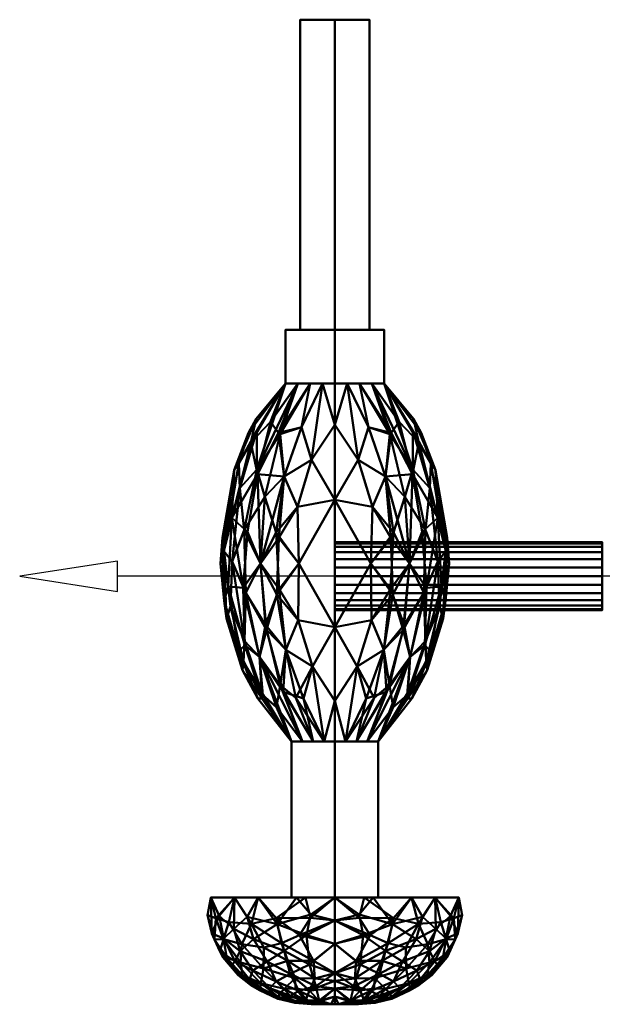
# Model space of a CAD drawing. Header units: millimetres. Extents: x -422 to 422, y -218 to 0.
# Tile 1 of 256: x -422 to -313, y -184 to 0. Entities that reach past the tile are written whole.
import ezdxf

# ---------------------------------------------------------------- set-up
doc = ezdxf.new("R2010")
doc.units = ezdxf.units.MM
doc.layers.add('A-GENM', color=13, linetype='Continuous', lineweight=40)

# ---------------------------------------------------------------- blocks, each defined once
blk = doc.blocks.new('MHS_Chartwell_Valve_Wall - MHS_Chartwell_Valve_Wall-25978-Preview')
at = {"layer": 'A-GENM'}
mesh = blk.add_polyface(dxfattribs=at)
corners = [(6.35, 50, 110), (6.13, 50, 108.36), (5.5, 50, 106.83), (4.49, 50, 105.51), (3.17, 50, 104.5), (1.64, 50, 103.87), (0, 50, 103.65), (-1.64, 50, 103.87), (-3.18, 50, 104.5), (-4.49, 50, 105.51), (-5.5, 50, 106.83), (-6.13, 50, 108.36), (-6.35, 50, 110), (-6.13, 50, 111.64), (-5.5, 50, 113.18), (-4.49, 50, 114.49), (-3.18, 50, 115.5), (-1.64, 50, 116.13), (0, 50, 116.35), (1.64, 50, 116.13), (3.17, 50, 115.5), (4.49, 50, 114.49), (5.5, 50, 113.18), (6.13, 50, 111.64)]
mesh.append_faces([[corners[k] for k in face] for face in [(17, 15, 16)]], dxfattribs={"vtx0": -1})
mesh.append_faces([[corners[k] for k in face] for face in [(6, 13, 17)]], dxfattribs={"vtx0": -1, "vtx1": -1, "vtx2": -1})
mesh.append_faces([[corners[k] for k in face] for face in [(22, 6, 17, 18)]], dxfattribs={"vtx0": -1, "vtx1": -1, "vtx3": -1})
mesh.append_faces([[corners[k] for k in face] for face in [(6, 11, 12, 13)]], dxfattribs={"vtx0": -1, "vtx3": -1})
mesh.append_faces([[corners[k] for k in face] for face in [(10, 11, 6, 9), (22, 23, 2)]], dxfattribs={"vtx1": -1, "vtx2": -1})
mesh.append_faces([[corners[k] for k in face] for face in [(2, 3, 6, 22)]], dxfattribs={"vtx1": -1, "vtx2": -1, "vtx3": -1})
mesh.append_faces([[corners[k] for k in face] for face in [(7, 8, 9, 6), (0, 1, 2, 23), (18, 19, 20)]], dxfattribs={"vtx2": -1})
mesh.append_faces([[corners[k] for k in face] for face in [(13, 14, 15, 17), (20, 21, 22, 18)]], dxfattribs={"vtx2": -1, "vtx3": -1})
mesh.append_faces([[corners[k] for k in face] for face in [(3, 4, 5, 6)]], dxfattribs={"vtx3": -1})
mesh = blk.add_polyface(dxfattribs=at)
corners = [(-6.35, 50, 110), (-6.13, 50, 108.36), (-5.5, 50, 106.83), (-4.49, 50, 105.51), (-3.18, 50, 104.5), (-1.64, 50, 103.87), (0, 50, 103.65), (1.64, 50, 103.87), (3.17, 50, 104.5), (4.49, 50, 105.51), (5.5, 50, 106.83), (6.13, 50, 108.36), (6.35, 50, 110), (6.35, 0, 110), (6.13, 0, 108.36), (5.5, 0, 106.83), (4.49, 0, 105.51), (3.17, 0, 104.5), (1.64, 0, 103.87), (0, 0, 103.65), (-1.64, 0, 103.87), (-3.18, 0, 104.5), (-4.49, 0, 105.51), (-5.5, 0, 106.83), (-6.13, 0, 108.36), (-6.35, 0, 110)]
mesh.append_faces([[corners[k] for k in face] for face in [(13, 14, 11, 12), (0, 1, 24, 25)]], dxfattribs={"vtx1": -1})
mesh.append_faces([[corners[k] for k in face] for face in [(14, 15, 10, 11), (16, 17, 8, 9), (15, 16, 9, 10), (17, 18, 7, 8), (6, 7, 18, 19), (19, 20, 5, 6), (20, 21, 4, 5), (22, 23, 2, 3), (21, 22, 3, 4), (23, 24, 1, 2)]], dxfattribs={"vtx1": -1, "vtx3": -1})
mesh = blk.add_polyface(dxfattribs=at)
corners = [(6.35, 50, 110), (6.13, 50, 111.64), (5.5, 50, 113.18), (4.49, 50, 114.49), (3.17, 50, 115.5), (1.64, 50, 116.13), (0, 50, 116.35), (-1.64, 50, 116.13), (-3.18, 50, 115.5), (-4.49, 50, 114.49), (-5.5, 50, 113.18), (-6.13, 50, 111.64), (-6.35, 50, 110), (-6.35, 0, 110), (-6.13, 0, 111.64), (-5.5, 0, 113.18), (-4.49, 0, 114.49), (-3.18, 0, 115.5), (-1.64, 0, 116.13), (0, 0, 116.35), (1.64, 0, 116.13), (3.17, 0, 115.5), (4.49, 0, 114.49), (5.5, 0, 113.18), (6.13, 0, 111.64), (6.35, 0, 110)]
mesh.append_faces([[corners[k] for k in face] for face in [(13, 14, 11, 12), (0, 1, 24, 25)]], dxfattribs={"vtx1": -1})
mesh.append_faces([[corners[k] for k in face] for face in [(14, 15, 10, 11), (16, 17, 8, 9), (15, 16, 9, 10), (17, 18, 7, 8), (6, 7, 18, 19), (19, 20, 5, 6), (20, 21, 4, 5), (22, 23, 2, 3), (21, 22, 3, 4), (23, 24, 1, 2)]], dxfattribs={"vtx1": -1, "vtx3": -1})
mesh = blk.add_polyface(dxfattribs=at)
corners = [(60.03, 0, 85.63), (60.03, 14.33, 90.28), (60.03, 23.18, 102.47), (60.03, 23.18, 117.53), (60.03, 14.33, 129.72), (60.03, 0, 134.37), (74.15, 0, 128.52), (80, 0, 114.4), (80, 4.4, 110), (80, 0, 105.6), (74.15, 0, 91.48), (80, 2.7, 111.7), (80, 2.7, 108.3), (74.56, 17.27, 115.42), (73.7, 15.34, 98.86), (78.29, 11.9, 106.27), (72.95, 19.39, 106.93), (67.9, 22.47, 113.59), (68.73, 17.41, 124.05), (77.1, 9.5, 121.3), (68.68, 0, 130.79), (71.85, 8.78, 128.52), (67.71, 20.77, 100.52), (67.81, 15.2, 93.01), (74.3, 8.36, 93.64), (60.03, 7.16, 87.95), (68.68, 0, 89.21), (80, 1.35, 106.95), (77.07, 0, 98.54), (78.4, 8.27, 100.98), (65.02, 10.78, 88.85), (64.35, 0, 87.42), (67.08, 5.32, 87.54), (70.03, 9.45, 90.48), (72.55, 4.72, 90.61), (76.62, 3.56, 94.9), (79.27, 2.91, 100.68), (72.02, 12.67, 94.04), (75.73, 10.95, 97.34), (77.47, 6.74, 97.58), (76.96, 12.17, 101.25), (75.39, 15.96, 103.69), (79.22, 8.34, 104.61), (80, 3.55, 109.15), (76.4, 15.7, 107.92), (78.99, 10.66, 110), (80, 3.55, 110.85), (78.59, 10.57, 115.18), (74.53, 18.1, 111.1), (77.38, 14.06, 112.56), (71.16, 20.97, 110.74), (66.78, 22.99, 106.9), (71.34, 20.19, 115.23), (67.8, 20.8, 119.32), (60.03, 18.75, 123.63), (72.17, 17.67, 119.91), (73.31, 13.36, 123.94), (76.05, 13.82, 118.68), (60.03, 23.18, 110), (64.64, 19.83, 123.23), (64.98, 15.61, 127.9), (60.03, 5.49, 132.59), (64.35, 0, 132.58), (67.08, 6.58, 132.13), (69.41, 13.26, 127.6), (63.91, 10.96, 131.34), (79.25, 5.05, 101.59), (80, 2.02, 107.62), (79.19, 9.76, 112.35), (63.91, 22.25, 118.99), (63.33, 23.8, 113.77), (71.92, 18.71, 101.76), (70.07, 17.71, 97.52), (60.03, 18.75, 96.37), (65.92, 18.89, 96.05), (63.48, 21.65, 99.48), (63.64, 16.39, 92.41), (79.69, 7.25, 113.16), (79.47, 7.22, 115.35), (80, 1.35, 113.05), (80, 2.02, 112.38), (79.29, 5.49, 117.99), (77.07, 0, 121.46), (77.41, 4.74, 123.43), (79.46, 2.85, 118.55), (78.03, 10.29, 118.01), (80, 0.67, 113.73), (79.6, 5.6, 103.74), (71.85, 3.98, 130.11), (75.19, 3.73, 127), (75.11, 7.43, 125.83), (75.61, 0, 124.99), (77.05, 7.35, 122.91), (70.04, 21.49, 107.14), (63.24, 4.52, 86.31), (75.61, 0, 95.01), (80, 0.67, 106.27), (79.57, 7.96, 106.93), (79.74, 7.51, 108.84), (76.93, 13.99, 115.52), (63.81, 4.55, 133.58), (68.6, 9.98, 130.1), (60.03, 9.91, 131.16), (78.54, 0, 117.93), (78.54, 0, 102.07)]
mesh.append_faces([[corners[k] for k in face] for face in [(104, 96, 9)]], dxfattribs={"vtx0": -1})
mesh.append_faces([[corners[k] for k in face] for face in [(80, 81, 79), (26, 34, 10), (8, 68, 46), (54, 69, 3), (73, 76, 1), (0, 94, 31), (12, 97, 43), (5, 100, 61)]], dxfattribs={"vtx0": -1, "vtx1": -1})
mesh.append_faces([[corners[k] for k in face] for face in [(40, 14, 41), (72, 23, 74), (101, 21, 64), (52, 55, 13), (78, 81, 80), (75, 22, 74), (49, 68, 45), (93, 50, 16), (28, 35, 36), (41, 44, 15), (42, 15, 97), (48, 50, 52), (34, 32, 33), (55, 53, 18), (29, 38, 40), (16, 41, 71), (48, 52, 13), (15, 44, 45), (69, 54, 59), (60, 4, 65), (46, 68, 77), (86, 84, 103), (56, 19, 57), (60, 18, 59), (71, 72, 22), (50, 51, 17), (33, 37, 24), (76, 30, 1), (37, 38, 24), (36, 39, 66), (94, 30, 32), (42, 29, 40), (35, 10, 34), (96, 104, 36), (27, 66, 87), (23, 37, 33), (34, 26, 32), (94, 32, 31), (33, 32, 30), (23, 33, 30), (34, 33, 24), (35, 34, 24), (39, 24, 38), (36, 35, 39), (72, 37, 23), (38, 29, 39), (37, 14, 38), (40, 38, 14), (39, 29, 66), (35, 24, 39), (14, 71, 41), (29, 87, 66), (44, 41, 16), (15, 40, 41), (40, 15, 42), (43, 97, 98), (16, 48, 44), (42, 97, 12), (49, 44, 48), (68, 8, 45), (44, 49, 45), (57, 13, 55), (11, 77, 78), (50, 48, 16), (48, 13, 49), (99, 13, 57), (49, 99, 68), (22, 93, 71), (50, 17, 52), (75, 51, 22), (70, 51, 58), (53, 52, 17), (52, 53, 55), (53, 59, 18), (56, 55, 18), (54, 60, 59), (57, 47, 99), (64, 56, 18), (90, 56, 21), (56, 57, 55), (47, 85, 78), (69, 59, 53), (70, 3, 69), (65, 61, 100), (64, 18, 60), (88, 63, 20), (100, 62, 63), (60, 65, 101), (56, 64, 21), (65, 63, 101), (87, 42, 12), (27, 36, 66), (77, 68, 47), (17, 69, 53), (69, 17, 70), (51, 70, 17), (72, 71, 14), (22, 51, 93), (37, 72, 14), (74, 76, 73), (74, 22, 72), (76, 74, 23), (73, 75, 74), (51, 75, 2), (30, 76, 23), (78, 77, 47), (85, 47, 57), (81, 83, 84), (21, 89, 90), (78, 85, 81), (81, 84, 79), (83, 89, 91), (81, 19, 92), (21, 88, 89), (83, 82, 84), (57, 19, 85), (81, 85, 19), (42, 87, 29), (89, 88, 6), (88, 21, 101), (89, 83, 90), (83, 92, 90), (56, 90, 19), (81, 92, 83), (19, 90, 92), (71, 93, 16), (51, 50, 93), (30, 94, 25), (98, 15, 45), (15, 98, 97), (8, 98, 45), (68, 99, 47), (13, 99, 49), (65, 100, 63), (101, 64, 60), (88, 101, 63)]], dxfattribs={"vtx0": -1, "vtx1": -1, "vtx2": -1})
mesh.append_faces([[corners[k] for k in face] for face in [(94, 0, 25), (51, 2, 58), (88, 20, 6), (32, 26, 31), (70, 58, 3), (60, 54, 4), (75, 73, 2), (89, 6, 91), (36, 27, 96), (84, 82, 103)]], dxfattribs={"vtx0": -1, "vtx2": -1})
mesh.append_faces([[corners[k] for k in face] for face in [(35, 28, 95, 10), (65, 4, 102, 61), (87, 12, 67, 27)]], dxfattribs={"vtx0": -1, "vtx3": -1})
mesh.append_faces([[corners[k] for k in face] for face in [(25, 1, 30), (8, 43, 98), (62, 20, 63), (5, 62, 100), (11, 46, 77), (80, 11, 78), (86, 79, 84), (91, 82, 83), (104, 28, 36)]], dxfattribs={"vtx1": -1, "vtx2": -1})
mesh.append_faces([[corners[k] for k in face] for face in [(103, 7, 86)]], dxfattribs={"vtx2": -1})
mesh = blk.add_polyface(dxfattribs=at)
corners = [(60.03, 0, 100.65), (60.03, 8.1, 105.33), (60.03, 8.1, 114.67), (60.03, 0, 119.35), (60.03, 0, 134.38), (60.03, 14.33, 129.72), (60.03, 23.18, 117.53), (60.03, 23.18, 102.47), (60.03, 14.33, 90.28), (60.03, 0, 85.63)]
mesh.append_faces([[corners[k] for k in face] for face in [(1, 7, 8, 0)]], dxfattribs={"vtx0": -1, "vtx2": -1})
mesh.append_faces([[corners[k] for k in face] for face in [(9, 0, 8)]], dxfattribs={"vtx1": -1})
mesh.append_faces([[corners[k] for k in face] for face in [(6, 7, 1, 2), (5, 6, 2, 3)]], dxfattribs={"vtx1": -1, "vtx3": -1})
mesh.append_faces([[corners[k] for k in face] for face in [(3, 4, 5)]], dxfattribs={"vtx2": -1})
mesh = blk.add_polyface(dxfattribs=at)
corners = [(-36.04, 0, 99.37), (-36.04, 9.21, 104.68), (-36.04, 9.21, 115.32), (-36.04, 0, 120.63), (-14.3, 0, 130.35), (9.51, 0, 129.89), (30.87, 0, 119.35), (30.87, 8.1, 114.67), (30.87, 8.1, 105.33), (30.87, 0, 100.65), (9.51, 0, 90.11), (-14.3, 0, 89.65), (-2.37, 13.93, 126.28), (-2.37, 13.93, 93.72), (-36.04, 4.6, 117.98), (30.87, 4.05, 117.01), (-36.04, 4.6, 102.02), (30.87, 4.05, 102.99), (-2.37, 21.4, 111.15), (-2.37, 6.74, 130.34), (13.78, 9.17, 126.25), (15.09, 14.08, 121.55), (30.87, 8.1, 110), (14.04, 17.94, 105.19), (-10.91, 19.23, 101.76), (-2.78, 19.22, 119.48), (-36.04, 9.21, 110), (16, 17.06, 115.34), (-21.04, 17.95, 114.57), (-18.61, 9.48, 126.79), (-19.94, 14.6, 121.98), (-2.37, 6.74, 89.66), (-18.61, 9.48, 93.21), (-19.07, 14.49, 97.47), (13.78, 9.17, 93.75), (15.09, 14.08, 98.45), (30.87, 2.02, 118.18), (23.26, 0, 123.1), (16.86, 4.19, 127.03), (-19.83, 18.83, 108.14), (-36.04, 2.3, 119.31), (-28.29, 0, 124.1), (-21.73, 4.36, 127.75), (-36.04, 2.3, 100.69), (-28.29, 0, 95.9), (-21.73, 4.36, 92.25), (30.87, 2.02, 101.82), (23.26, 0, 96.9), (16.86, 4.19, 92.97), (-36.04, 9.21, 107.34), (-24.98, 15.71, 103.49), (-2.39, 0, 130.12), (2.43, 10.38, 128.4), (-8.18, 10.96, 128.18), (-14.84, 13.1, 125.42), (-36.04, 6.91, 116.65), (-26.56, 10.25, 122.67), (9.09, 12.96, 125.21), (30.87, 6.07, 115.84), (20.33, 10.2, 122.34), (24.49, 10.93, 118.39), (22.22, 13.49, 116.68), (30.87, 8.1, 112.34), (12.07, 16.92, 119.07), (5.66, 19.54, 116.78), (-4.7, 20.73, 115.41), (22.74, 7.32, 122.83), (30.87, 8.1, 107.66), (22.86, 13.59, 104.37), (12.89, 16.84, 101.32), (2.16, 17.14, 97.6), (1.92, 19.92, 102.81), (-7.25, 20.99, 106.36), (4.63, 20.67, 107.34), (17.57, 17.25, 110.24), (7.9, 20.23, 111.04), (22.86, 14.39, 106.96), (-8.28, 16.34, 96.46), (3.11, 16.64, 122.88), (-8.63, 16.93, 122.74), (-16.47, 17.75, 118.9), (-36.04, 9.21, 112.66), (-27.22, 14.56, 116.58), (-2.39, 0, 89.88), (-7.17, 10.47, 91.44), (3.44, 10.85, 92.01), (10.05, 12.79, 94.95), (30.87, 6.07, 104.16), (21.61, 9.67, 98.05), (-36.04, 6.91, 103.35), (-28.88, 12.01, 100.78), (-26.77, 10.53, 97.69), (8.21, 6.88, 128.98), (-12.98, 7.01, 129.36), (-27.86, 6.26, 124.37), (-27.86, 6.26, 95.63), (-12.98, 7.01, 90.64), (8.21, 6.88, 91.02), (22.88, 5.87, 96.53), (-29.44, 14.72, 108.06), (-26.8, 16.14, 111.17)]
mesh.append_faces([[corners[k] for k in face] for face in [(36, 37, 6)]], dxfattribs={"vtx0": -1})
mesh.append_faces([[corners[k] for k in face] for face in [(15, 66, 36), (26, 99, 49), (37, 38, 5), (44, 45, 11), (16, 95, 43), (10, 48, 47), (14, 56, 55), (58, 59, 15), (22, 74, 62), (17, 88, 87), (40, 94, 14), (46, 98, 17), (81, 100, 26)]], dxfattribs={"vtx0": -1, "vtx1": -1})
mesh.append_faces([[corners[k] for k in face] for face in [(48, 97, 34), (56, 29, 54), (52, 53, 19), (93, 4, 19), (52, 19, 92), (12, 57, 78), (88, 34, 86), (20, 59, 57), (96, 11, 45), (84, 31, 96), (32, 13, 84), (52, 57, 12), (60, 61, 21), (70, 77, 24), (73, 71, 72), (73, 74, 23), (21, 61, 63), (67, 68, 76), (68, 69, 23), (33, 13, 32), (64, 65, 25), (73, 72, 18), (39, 99, 100), (62, 27, 61), (25, 63, 64), (100, 81, 28), (30, 80, 82), (53, 54, 29), (79, 12, 78), (30, 79, 80), (84, 85, 31), (50, 39, 24), (85, 86, 34), (35, 70, 69), (35, 69, 68), (92, 5, 38), (38, 36, 66), (36, 38, 37), (92, 38, 20), (18, 39, 28), (42, 40, 41), (40, 42, 94), (93, 29, 42), (42, 29, 94), (43, 45, 44), (95, 32, 45), (96, 45, 32), (46, 48, 98), (47, 48, 46), (48, 34, 98), (33, 90, 50), (50, 49, 99), (33, 50, 24), (57, 52, 20), (53, 52, 12), (12, 79, 54), (53, 29, 93), (12, 54, 53), (55, 56, 30), (94, 56, 14), (30, 56, 54), (78, 57, 21), (59, 21, 57), (66, 59, 20), (60, 59, 58), (61, 60, 7), (59, 60, 21), (61, 27, 63), (64, 63, 27), (78, 63, 25), (75, 27, 74), (64, 75, 65), (18, 28, 65), (80, 65, 28), (38, 66, 20), (15, 59, 66), (35, 68, 8), (76, 68, 23), (35, 86, 70), (71, 23, 69), (77, 70, 13), (71, 70, 24), (70, 71, 69), (71, 24, 72), (24, 39, 72), (39, 18, 72), (75, 74, 73), (71, 73, 23), (75, 73, 18), (62, 74, 27), (65, 75, 18), (27, 75, 64), (23, 74, 76), (22, 76, 74), (13, 33, 77), (24, 77, 33), (63, 78, 21), (79, 78, 25), (25, 65, 80), (79, 30, 54), (25, 80, 79), (80, 28, 82), (81, 82, 28), (30, 82, 2), (31, 97, 10), (85, 84, 13), (13, 70, 86), (85, 34, 97), (13, 86, 85), (87, 88, 35), (98, 88, 17), (35, 88, 86), (89, 90, 91), (50, 90, 1), (91, 90, 33), (33, 32, 91), (91, 32, 95), (52, 92, 20), (5, 92, 19), (4, 93, 42), (53, 93, 19), (56, 94, 29), (43, 95, 45), (91, 95, 16), (84, 96, 32), (11, 96, 31), (10, 97, 48), (85, 97, 31), (88, 98, 34), (100, 99, 26), (50, 99, 39), (39, 100, 28)]], dxfattribs={"vtx0": -1, "vtx1": -1, "vtx2": -1})
mesh.append_faces([[corners[k] for k in face] for face in [(76, 22, 67), (35, 8, 87), (30, 2, 55), (42, 41, 4), (50, 1, 49), (61, 7, 62), (82, 81, 2)]], dxfattribs={"vtx0": -1, "vtx2": -1})
mesh.append_faces([[corners[k] for k in face] for face in [(31, 10, 83, 11)]], dxfattribs={"vtx0": -1, "vtx3": -1})
mesh.append_faces([[corners[k] for k in face] for face in [(51, 5, 19, 4), (58, 7, 60), (89, 1, 90), (16, 89, 91), (67, 8, 68)]], dxfattribs={"vtx1": -1, "vtx2": -1})
mesh.append_faces([[corners[k] for k in face] for face in [(40, 3, 41), (46, 9, 47), (44, 0, 43)]], dxfattribs={"vtx2": -1})
mesh = blk.add_polyface(dxfattribs=at)
corners = [(-46.04, 0, 99.37), (-46.04, 9.21, 104.68), (-46.04, 9.21, 115.32), (-46.04, 0, 120.63), (-36.04, 0, 120.63), (-36.04, 9.21, 115.32), (-36.04, 9.21, 104.68), (-36.04, 0, 99.37)]
mesh.append_faces([[corners[k] for k in face] for face in [(4, 5, 2, 3)]], dxfattribs={"vtx1": -1})
mesh.append_faces([[corners[k] for k in face] for face in [(1, 2, 5, 6)]], dxfattribs={"vtx1": -1, "vtx3": -1})
mesh.append_faces([[corners[k] for k in face] for face in [(6, 7, 0, 1)]], dxfattribs={"vtx3": -1})
mesh = blk.add_polyface(dxfattribs=at)
corners = [(-46.04, 0, 102.5), (-46.04, 6.5, 106.25), (-46.04, 6.5, 113.75), (-46.04, 0, 117.5), (-46.04, 0, 120.63), (-46.04, 9.21, 115.32), (-46.04, 9.21, 104.68), (-46.04, 0, 99.37)]
mesh.append_faces([[corners[k] for k in face] for face in [(6, 1, 2, 5)]], dxfattribs={"vtx0": -1, "vtx2": -1})
mesh.append_faces([[corners[k] for k in face] for face in [(3, 4, 5, 2)]], dxfattribs={"vtx2": -1})
mesh.append_faces([[corners[k] for k in face] for face in [(6, 7, 0, 1)]], dxfattribs={"vtx3": -1})
mesh = blk.add_polyface(dxfattribs=at)
corners = [(30.87, 0, 100.65), (30.87, 8.1, 105.33), (30.87, 8.1, 114.67), (30.87, 0, 119.35), (60.03, 0, 119.35), (60.03, 8.1, 114.67), (60.03, 8.1, 105.33), (60.03, 0, 100.65)]
mesh.append_faces([[corners[k] for k in face] for face in [(4, 5, 2, 3)]], dxfattribs={"vtx1": -1})
mesh.append_faces([[corners[k] for k in face] for face in [(1, 2, 5, 6)]], dxfattribs={"vtx1": -1, "vtx3": -1})
mesh.append_faces([[corners[k] for k in face] for face in [(6, 7, 0, 1)]], dxfattribs={"vtx3": -1})
mesh = blk.add_polyface(dxfattribs=at)
corners = [(-104, 0, 110), (-104, 0, 117.5), (-104, 6.5, 113.75), (-104, 6.5, 106.25), (-104, 0, 102.5)]
mesh.append_faces([[corners[k] for k in face] for face in [(3, 4, 0)]], dxfattribs={"vtx2": -1})
mesh.append_faces([[corners[k] for k in face] for face in [(0, 1, 2, 3)]], dxfattribs={"vtx3": -1})
mesh = blk.add_polyface(dxfattribs=at)
corners = [(-104, 0, 102.5), (-104, 6.5, 106.25), (-104, 6.5, 113.75), (-104, 0, 117.5), (-46.04, 0, 117.5), (-46.04, 6.5, 113.75), (-46.04, 6.5, 106.25), (-46.04, 0, 102.5)]
mesh.append_faces([[corners[k] for k in face] for face in [(4, 5, 2, 3)]], dxfattribs={"vtx1": -1})
mesh.append_faces([[corners[k] for k in face] for face in [(1, 2, 5, 6)]], dxfattribs={"vtx1": -1, "vtx3": -1})
mesh.append_faces([[corners[k] for k in face] for face in [(6, 7, 0, 1)]], dxfattribs={"vtx3": -1})
mesh = blk.add_polyface(dxfattribs=at)
corners = [(80, 0, 105.6), (80, 4.4, 110), (80, 0, 114.4), (80, 0, 110)]
mesh.append_faces([[corners[k] for k in face] for face in [(3, 0, 1, 2)]])
mesh = blk.add_polyface(dxfattribs=at)
corners = [(-104, 0, 110), (-104, 0, 102.5), (-104, -6.5, 106.25), (-104, -6.5, 113.75), (-104, 0, 117.5)]
mesh.append_faces([[corners[k] for k in face] for face in [(1, 2, 0)]], dxfattribs={"vtx1": -1})
mesh.append_faces([[corners[k] for k in face] for face in [(3, 4, 0, 2)]], dxfattribs={"vtx2": -1})
mesh = blk.add_polyface(dxfattribs=at)
corners = [(-104, 0, 117.5), (-104, -6.5, 113.75), (-104, -6.5, 106.25), (-104, 0, 102.5), (-46.04, 0, 102.5), (-46.04, -6.5, 106.25), (-46.04, -6.5, 113.75), (-46.04, 0, 117.5)]
mesh.append_faces([[corners[k] for k in face] for face in [(4, 5, 2, 3)]], dxfattribs={"vtx1": -1})
mesh.append_faces([[corners[k] for k in face] for face in [(1, 2, 5, 6)]], dxfattribs={"vtx1": -1, "vtx3": -1})
mesh.append_faces([[corners[k] for k in face] for face in [(6, 7, 0, 1)]], dxfattribs={"vtx3": -1})
mesh = blk.add_polyface(dxfattribs=at)
corners = [(-46.04, 0, 120.63), (-46.04, -9.21, 115.32), (-46.04, -9.21, 104.68), (-46.04, 0, 99.37), (-36.04, 0, 99.37), (-36.04, -9.21, 104.68), (-36.04, -9.21, 115.32), (-36.04, 0, 120.63)]
mesh.append_faces([[corners[k] for k in face] for face in [(4, 5, 2, 3)]], dxfattribs={"vtx1": -1})
mesh.append_faces([[corners[k] for k in face] for face in [(1, 2, 5, 6)]], dxfattribs={"vtx1": -1, "vtx3": -1})
mesh.append_faces([[corners[k] for k in face] for face in [(6, 7, 0, 1)]], dxfattribs={"vtx3": -1})
mesh = blk.add_polyface(dxfattribs=at)
corners = [(-46.04, 0, 117.5), (-46.04, -6.5, 113.75), (-46.04, -6.5, 106.25), (-46.04, 0, 102.5), (-46.04, 0, 99.37), (-46.04, -9.21, 104.68), (-46.04, -9.21, 115.32), (-46.04, 0, 120.63)]
mesh.append_faces([[corners[k] for k in face] for face in [(5, 2, 3, 4)]], dxfattribs={"vtx0": -1})
mesh.append_faces([[corners[k] for k in face] for face in [(0, 1, 6, 7)]], dxfattribs={"vtx1": -1})
mesh.append_faces([[corners[k] for k in face] for face in [(1, 2, 5, 6)]], dxfattribs={"vtx1": -1, "vtx3": -1})
mesh = blk.add_polyface(dxfattribs=at)
corners = [(-36.04, 0, 120.63), (-36.04, -9.21, 115.32), (-36.04, -9.21, 104.68), (-36.04, 0, 99.37), (-14.3, 0, 89.65), (9.51, 0, 90.11), (30.87, 0, 100.65), (30.87, -8.1, 105.33), (30.87, -8.1, 114.67), (30.87, 0, 119.35), (9.51, 0, 129.89), (-14.3, 0, 130.35), (-2.37, -13.93, 93.72), (-2.37, -13.93, 126.28), (30.87, -4.05, 102.99), (-36.04, -4.6, 102.02), (-36.04, -4.6, 117.98), (30.87, -4.05, 117.01), (-2.37, -21.4, 108.85), (-2.37, -6.74, 89.66), (13.78, -9.17, 93.75), (15.09, -14.08, 98.45), (30.87, -8.1, 110), (14.04, -17.94, 114.81), (-10.91, -19.23, 118.24), (-2.78, -19.22, 100.52), (-36.04, -9.21, 110), (16, -17.06, 104.66), (-21.04, -17.95, 105.43), (-18.61, -9.48, 93.21), (-19.94, -14.6, 98.02), (-2.37, -6.74, 130.34), (-18.61, -9.48, 126.79), (-19.07, -14.49, 122.53), (13.78, -9.17, 126.25), (15.09, -14.08, 121.55), (30.87, -2.02, 101.82), (23.26, 0, 96.9), (16.86, -4.19, 92.97), (-19.83, -18.83, 111.86), (-36.04, -2.3, 100.69), (-28.29, 0, 95.9), (-21.73, -4.36, 92.25), (-36.04, -2.3, 119.31), (-28.29, 0, 124.1), (-21.73, -4.36, 127.75), (30.87, -2.02, 118.18), (23.26, 0, 123.1), (16.86, -4.19, 127.03), (-36.04, -9.21, 112.66), (-24.98, -15.71, 116.51), (-2.39, 0, 89.88), (2.43, -10.38, 91.6), (-8.18, -10.96, 91.82), (-14.84, -13.1, 94.58), (-36.04, -6.91, 103.35), (-26.56, -10.25, 97.33), (9.09, -12.96, 94.79), (30.87, -6.07, 104.16), (20.33, -10.2, 97.66), (24.49, -10.93, 101.61), (22.22, -13.49, 103.32), (30.87, -8.1, 107.66), (12.07, -16.92, 100.93), (5.66, -19.54, 103.22), (-4.7, -20.73, 104.59), (22.74, -7.32, 97.17), (30.87, -8.1, 112.34), (22.86, -13.59, 115.63), (12.89, -16.84, 118.68), (2.16, -17.14, 122.4), (1.92, -19.92, 117.19), (-7.25, -20.99, 113.64), (4.63, -20.67, 112.66), (17.57, -17.25, 109.76), (7.9, -20.23, 108.96), (22.86, -14.39, 113.04), (-8.28, -16.34, 123.54), (3.11, -16.64, 97.12), (-8.63, -16.93, 97.26), (-16.47, -17.75, 101.1), (-36.04, -9.21, 107.34), (-27.22, -14.56, 103.42), (-2.39, 0, 130.12), (-7.17, -10.47, 128.56), (3.44, -10.85, 127.99), (10.05, -12.79, 125.05), (30.87, -6.07, 115.84), (21.61, -9.67, 121.95), (-36.04, -6.91, 116.65), (-28.88, -12.01, 119.22), (-26.77, -10.53, 122.31), (8.21, -6.88, 91.02), (-12.98, -7.01, 90.64), (-27.86, -6.26, 95.63), (-27.86, -6.26, 124.37), (-12.98, -7.01, 129.36), (8.21, -6.88, 128.98), (22.88, -5.87, 123.47), (-29.44, -14.72, 111.94), (-26.8, -16.14, 108.83)]
mesh.append_faces([[corners[k] for k in face] for face in [(26, 99, 49), (37, 38, 5), (14, 66, 36), (44, 45, 11), (16, 95, 43), (4, 42, 41), (10, 48, 47), (15, 56, 55), (58, 59, 14), (22, 74, 62), (8, 68, 67), (17, 88, 87), (40, 94, 15), (46, 98, 17), (81, 100, 26)]], dxfattribs={"vtx0": -1, "vtx1": -1})
mesh.append_faces([[corners[k] for k in face] for face in [(52, 53, 19), (52, 19, 92), (52, 57, 12), (56, 29, 54), (92, 5, 38), (57, 52, 20), (73, 71, 72), (12, 57, 78), (20, 59, 57), (88, 34, 86), (60, 61, 21), (97, 10, 31), (96, 11, 45), (32, 13, 84), (70, 77, 24), (48, 97, 34), (42, 93, 29), (73, 74, 23), (21, 61, 63), (67, 68, 76), (68, 69, 23), (33, 13, 32), (64, 65, 25), (73, 72, 18), (39, 99, 100), (62, 27, 61), (25, 63, 64), (100, 81, 28), (30, 80, 82), (53, 54, 29), (79, 12, 78), (30, 79, 80), (84, 85, 31), (50, 39, 24), (85, 86, 34), (35, 70, 69), (68, 23, 76), (36, 38, 37), (38, 36, 66), (92, 38, 20), (18, 39, 28), (40, 42, 94), (41, 42, 40), (42, 29, 94), (43, 45, 44), (95, 32, 45), (96, 45, 32), (46, 48, 98), (47, 48, 46), (48, 34, 98), (33, 90, 50), (50, 49, 99), (33, 50, 24), (19, 93, 4), (53, 52, 12), (12, 79, 54), (53, 29, 93), (12, 54, 53), (55, 56, 30), (94, 56, 15), (30, 56, 54), (78, 57, 21), (59, 21, 57), (66, 59, 20), (60, 59, 58), (61, 60, 7), (59, 60, 21), (61, 27, 63), (64, 63, 27), (78, 63, 25), (75, 27, 74), (64, 75, 65), (18, 28, 65), (80, 65, 28), (38, 66, 20), (14, 59, 66), (8, 35, 68), (69, 68, 35), (35, 86, 70), (71, 23, 69), (77, 70, 13), (71, 70, 24), (70, 71, 69), (71, 24, 72), (24, 39, 72), (39, 18, 72), (75, 74, 73), (71, 73, 23), (75, 73, 18), (62, 74, 27), (65, 75, 18), (27, 75, 64), (23, 74, 76), (22, 76, 74), (13, 33, 77), (24, 77, 33), (63, 78, 21), (79, 78, 25), (25, 65, 80), (79, 30, 54), (25, 80, 79), (80, 28, 82), (81, 82, 28), (30, 82, 2), (85, 84, 13), (96, 84, 31), (13, 70, 86), (85, 34, 97), (13, 86, 85), (87, 88, 35), (98, 88, 17), (35, 88, 86), (89, 90, 91), (50, 90, 1), (91, 90, 33), (33, 32, 91), (91, 32, 95), (52, 92, 20), (5, 92, 19), (4, 93, 42), (53, 93, 19), (56, 94, 29), (43, 95, 45), (91, 95, 16), (84, 96, 32), (11, 96, 31), (10, 97, 48), (85, 97, 31), (88, 98, 34), (100, 99, 26), (50, 99, 39), (39, 100, 28)]], dxfattribs={"vtx0": -1, "vtx1": -1, "vtx2": -1})
mesh.append_faces([[corners[k] for k in face] for face in [(76, 22, 67), (35, 8, 87), (30, 2, 55), (50, 1, 49), (61, 7, 62), (82, 81, 2)]], dxfattribs={"vtx0": -1, "vtx2": -1})
mesh.append_faces([[corners[k] for k in face] for face in [(19, 4, 51, 5)]], dxfattribs={"vtx0": -1, "vtx3": -1})
mesh.append_faces([[corners[k] for k in face] for face in [(83, 11, 31, 10), (58, 7, 60), (89, 1, 90), (16, 89, 91)]], dxfattribs={"vtx1": -1, "vtx2": -1})
mesh.append_faces([[corners[k] for k in face] for face in [(40, 3, 41), (46, 9, 47), (37, 6, 36), (44, 0, 43)]], dxfattribs={"vtx2": -1})
mesh = blk.add_polyface(dxfattribs=at)
corners = [(6.35, 0, 110), (6.13, 0, 111.64), (5.5, 0, 113.18), (4.49, 0, 114.49), (3.17, 0, 115.5), (1.64, 0, 116.13), (0, 0, 116.35), (-1.64, 0, 116.13), (-3.18, 0, 115.5), (-4.49, 0, 114.49), (-5.5, 0, 113.18), (-6.13, 0, 111.64), (-6.35, 0, 110), (-6.13, 0, 108.36), (-5.5, 0, 106.83), (-4.49, 0, 105.51), (-3.18, 0, 104.5), (-1.64, 0, 103.87), (0, 0, 103.65), (1.64, 0, 103.87), (3.17, 0, 104.5), (4.49, 0, 105.51), (5.5, 0, 106.83), (6.13, 0, 108.36)]
mesh.append_faces([[corners[k] for k in face] for face in [(9, 7, 8)]], dxfattribs={"vtx0": -1})
mesh.append_faces([[corners[k] for k in face] for face in [(18, 7, 11, 12)]], dxfattribs={"vtx0": -1, "vtx1": -1, "vtx3": -1})
mesh.append_faces([[corners[k] for k in face] for face in [(2, 6, 7, 18), (18, 21, 22, 2)]], dxfattribs={"vtx0": -1, "vtx2": -1, "vtx3": -1})
mesh.append_faces([[corners[k] for k in face] for face in [(22, 0, 1, 2), (18, 12, 13, 14)]], dxfattribs={"vtx0": -1, "vtx3": -1})
mesh.append_faces([[corners[k] for k in face] for face in [(23, 0, 22)]], dxfattribs={"vtx1": -1})
mesh.append_faces([[corners[k] for k in face] for face in [(14, 15, 18)]], dxfattribs={"vtx1": -1, "vtx2": -1})
mesh.append_faces([[corners[k] for k in face] for face in [(4, 5, 6), (19, 20, 21, 18)]], dxfattribs={"vtx2": -1})
mesh.append_faces([[corners[k] for k in face] for face in [(9, 10, 11, 7), (2, 3, 4, 6)]], dxfattribs={"vtx2": -1, "vtx3": -1})
mesh.append_faces([[corners[k] for k in face] for face in [(15, 16, 17, 18)]], dxfattribs={"vtx3": -1})
mesh = blk.add_polyface(dxfattribs=at)
corners = [(30.87, 0, 119.35), (30.87, -8.1, 114.67), (30.87, -8.1, 105.33), (30.87, 0, 100.65), (60.03, 0, 100.65), (60.03, -8.1, 105.33), (60.03, -8.1, 114.67), (60.03, 0, 119.35)]
mesh.append_faces([[corners[k] for k in face] for face in [(4, 5, 2, 3)]], dxfattribs={"vtx1": -1})
mesh.append_faces([[corners[k] for k in face] for face in [(1, 2, 5, 6)]], dxfattribs={"vtx1": -1, "vtx3": -1})
mesh.append_faces([[corners[k] for k in face] for face in [(6, 7, 0, 1)]], dxfattribs={"vtx3": -1})
mesh = blk.add_polyface(dxfattribs=at)
corners = [(60.03, 0, 134.37), (60.03, -14.33, 129.72), (60.03, -23.18, 117.53), (60.03, -23.18, 102.47), (60.03, -14.33, 90.28), (60.03, 0, 85.63), (74.15, 0, 91.48), (80, 0, 105.6), (80, -4.4, 110), (80, 0, 114.4), (74.15, 0, 128.52), (80, -2.7, 108.3), (80, -2.7, 111.7), (74.56, -17.27, 104.58), (73.7, -15.34, 121.14), (78.29, -11.9, 113.73), (72.95, -19.39, 113.07), (67.9, -22.47, 106.41), (68.73, -17.41, 95.95), (77.1, -9.5, 98.7), (68.68, 0, 89.21), (71.85, -8.78, 91.48), (67.71, -20.77, 119.48), (67.81, -15.2, 126.99), (74.3, -8.36, 126.36), (60.03, -7.16, 132.05), (68.68, 0, 130.79), (80, -1.35, 113.05), (77.07, 0, 121.46), (78.4, -8.27, 119.02), (65.02, -10.78, 131.15), (64.35, 0, 132.58), (67.08, -5.32, 132.46), (70.03, -9.45, 129.52), (72.55, -4.72, 129.39), (76.62, -3.56, 125.1), (79.27, -2.91, 119.32), (72.02, -12.67, 125.96), (75.73, -10.95, 122.66), (77.47, -6.74, 122.42), (76.96, -12.17, 118.75), (75.39, -15.96, 116.31), (79.22, -8.34, 115.39), (80, -3.55, 110.85), (76.4, -15.7, 112.08), (78.99, -10.66, 110), (80, -3.55, 109.15), (78.59, -10.57, 104.82), (74.53, -18.1, 108.9), (77.38, -14.06, 107.44), (71.16, -20.97, 109.26), (66.78, -22.99, 113.1), (71.34, -20.19, 104.77), (67.8, -20.8, 100.68), (60.03, -18.75, 96.37), (72.17, -17.67, 100.09), (73.31, -13.36, 96.06), (76.05, -13.82, 101.32), (60.03, -23.18, 110), (64.64, -19.83, 96.77), (64.98, -15.61, 92.1), (60.03, -5.49, 87.41), (64.35, 0, 87.42), (67.08, -6.58, 87.87), (69.41, -13.26, 92.4), (63.91, -10.96, 88.66), (79.25, -5.05, 118.41), (80, -2.02, 112.38), (79.19, -9.76, 107.65), (63.91, -22.25, 101.01), (63.33, -23.8, 106.23), (71.92, -18.71, 118.24), (70.07, -17.71, 122.48), (60.03, -18.75, 123.63), (65.92, -18.89, 123.95), (63.48, -21.65, 120.52), (63.64, -16.39, 127.59), (79.69, -7.25, 106.84), (79.47, -7.22, 104.65), (80, -1.35, 106.95), (80, -2.02, 107.62), (79.29, -5.49, 102.01), (77.07, 0, 98.54), (77.41, -4.74, 96.57), (79.46, -2.85, 101.45), (78.03, -10.29, 101.99), (80, -0.67, 106.27), (79.6, -5.6, 116.26), (71.85, -3.98, 89.89), (75.19, -3.73, 93), (75.11, -7.43, 94.17), (75.61, 0, 95.01), (77.05, -7.35, 97.09), (70.04, -21.49, 112.86), (63.24, -4.52, 133.69), (75.61, 0, 124.99), (80, -0.67, 113.73), (79.57, -7.96, 113.07), (79.74, -7.51, 111.16), (76.93, -13.99, 104.48), (63.81, -4.55, 86.42), (68.6, -9.98, 89.9), (60.03, -9.91, 88.84), (78.54, 0, 102.07), (78.54, 0, 117.93)]
mesh.append_faces([[corners[k] for k in face] for face in [(104, 96, 9)]], dxfattribs={"vtx0": -1})
mesh.append_faces([[corners[k] for k in face] for face in [(80, 81, 79), (26, 34, 10), (8, 68, 46), (54, 69, 3), (73, 76, 1), (0, 94, 31), (12, 97, 43), (5, 100, 61)]], dxfattribs={"vtx0": -1, "vtx1": -1})
mesh.append_faces([[corners[k] for k in face] for face in [(40, 14, 41), (72, 23, 74), (75, 22, 74), (101, 21, 64), (13, 52, 55), (78, 81, 80), (49, 68, 45), (93, 50, 16), (28, 35, 36), (41, 44, 15), (42, 15, 97), (48, 50, 52), (34, 32, 33), (55, 53, 18), (29, 38, 40), (16, 41, 71), (48, 52, 13), (15, 44, 45), (69, 54, 59), (60, 4, 65), (46, 68, 77), (86, 84, 103), (56, 19, 57), (60, 18, 59), (71, 72, 22), (50, 51, 17), (33, 37, 24), (76, 30, 1), (37, 38, 24), (36, 39, 66), (94, 30, 32), (42, 29, 40), (35, 10, 34), (96, 104, 36), (27, 66, 87), (23, 37, 33), (34, 26, 32), (94, 32, 31), (33, 32, 30), (23, 33, 30), (34, 33, 24), (35, 34, 24), (39, 24, 38), (36, 35, 39), (72, 37, 23), (38, 29, 39), (37, 14, 38), (40, 38, 14), (39, 29, 66), (35, 24, 39), (14, 71, 41), (29, 87, 66), (44, 41, 16), (15, 40, 41), (40, 15, 42), (43, 97, 98), (16, 48, 44), (42, 97, 12), (49, 44, 48), (68, 8, 45), (44, 49, 45), (57, 13, 55), (11, 77, 78), (50, 48, 16), (48, 13, 49), (99, 13, 57), (49, 99, 68), (22, 93, 71), (50, 17, 52), (75, 51, 22), (70, 51, 58), (53, 52, 17), (52, 53, 55), (53, 59, 18), (56, 55, 18), (54, 60, 59), (57, 47, 99), (64, 56, 18), (90, 56, 21), (56, 57, 55), (47, 85, 78), (69, 59, 53), (70, 3, 69), (65, 61, 100), (64, 18, 60), (88, 63, 20), (100, 62, 63), (60, 65, 101), (56, 64, 21), (65, 63, 101), (87, 42, 12), (27, 36, 66), (77, 68, 47), (17, 69, 53), (69, 17, 70), (51, 70, 17), (72, 71, 14), (22, 51, 93), (37, 72, 14), (74, 76, 73), (74, 22, 72), (76, 74, 23), (73, 75, 74), (51, 75, 2), (30, 76, 23), (78, 77, 47), (85, 47, 57), (81, 83, 84), (21, 89, 90), (78, 85, 81), (81, 84, 79), (83, 89, 91), (81, 19, 92), (21, 88, 89), (83, 82, 84), (57, 19, 85), (81, 85, 19), (42, 87, 29), (89, 88, 6), (88, 21, 101), (89, 83, 90), (83, 92, 90), (56, 90, 19), (81, 92, 83), (19, 90, 92), (71, 93, 16), (51, 50, 93), (30, 94, 25), (98, 15, 45), (15, 98, 97), (8, 98, 45), (68, 99, 47), (13, 99, 49), (65, 100, 63), (101, 64, 60), (88, 101, 63)]], dxfattribs={"vtx0": -1, "vtx1": -1, "vtx2": -1})
mesh.append_faces([[corners[k] for k in face] for face in [(94, 0, 25), (51, 2, 58), (88, 20, 6), (32, 26, 31), (70, 58, 3), (60, 54, 4), (75, 73, 2), (89, 6, 91), (36, 27, 96), (84, 82, 103)]], dxfattribs={"vtx0": -1, "vtx2": -1})
mesh.append_faces([[corners[k] for k in face] for face in [(35, 28, 95, 10), (65, 4, 102, 61), (87, 12, 67, 27)]], dxfattribs={"vtx0": -1, "vtx3": -1})
mesh.append_faces([[corners[k] for k in face] for face in [(25, 1, 30), (8, 43, 98), (62, 20, 63), (5, 62, 100), (11, 46, 77), (80, 11, 78), (86, 79, 84), (91, 82, 83), (104, 28, 36)]], dxfattribs={"vtx1": -1, "vtx2": -1})
mesh.append_faces([[corners[k] for k in face] for face in [(103, 7, 86)]], dxfattribs={"vtx2": -1})
mesh = blk.add_polyface(dxfattribs=at)
corners = [(60.03, 0, 119.35), (60.03, -8.1, 114.67), (60.03, -8.1, 105.33), (60.03, 0, 100.65), (60.03, 0, 85.63), (60.03, -14.33, 90.28), (60.03, -23.18, 102.47), (60.03, -23.18, 117.53), (60.03, -14.33, 129.72), (60.03, 0, 134.38)]
mesh.append_faces([[corners[k] for k in face] for face in [(0, 8, 9)]], dxfattribs={"vtx0": -1})
mesh.append_faces([[corners[k] for k in face] for face in [(1, 7, 8, 0), (7, 1, 2)]], dxfattribs={"vtx0": -1, "vtx2": -1})
mesh.append_faces([[corners[k] for k in face] for face in [(2, 5, 6, 7)]], dxfattribs={"vtx0": -1, "vtx3": -1})
mesh.append_faces([[corners[k] for k in face] for face in [(3, 4, 5, 2)]], dxfattribs={"vtx2": -1})
mesh = blk.add_polyface(dxfattribs=at)
corners = [(80, 0, 114.4), (80, -4.4, 110), (80, 0, 105.6), (80, 0, 110)]
mesh.append_faces([[corners[k] for k in face] for face in [(1, 2, 3, 0)]])

msp = doc.modelspace()

# ---------------------------------------------------------------- linework, layer by layer
at = {"color": 5, "lineweight": 30}
msp.add_line((-300, -104, 110), (-403.63, -104, 110), dxfattribs=at)
msp.add_polyline3d([(-421.92, -104, 110), (-403.63, -106.83, 107.17), (-403.63, -101.17, 112.83), (-421.92, -104, 110)], dxfattribs=at)

# ---------------------------------------------------------------- block references
at = {"layer": 'A-GENM', "rotation": 269.9999999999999}
msp.add_blockref('MHS_Chartwell_Valve_Wall - MHS_Chartwell_Valve_Wall-25978-Preview', (-363, -104), dxfattribs=at)

doc.saveas('drawing.dxf')
